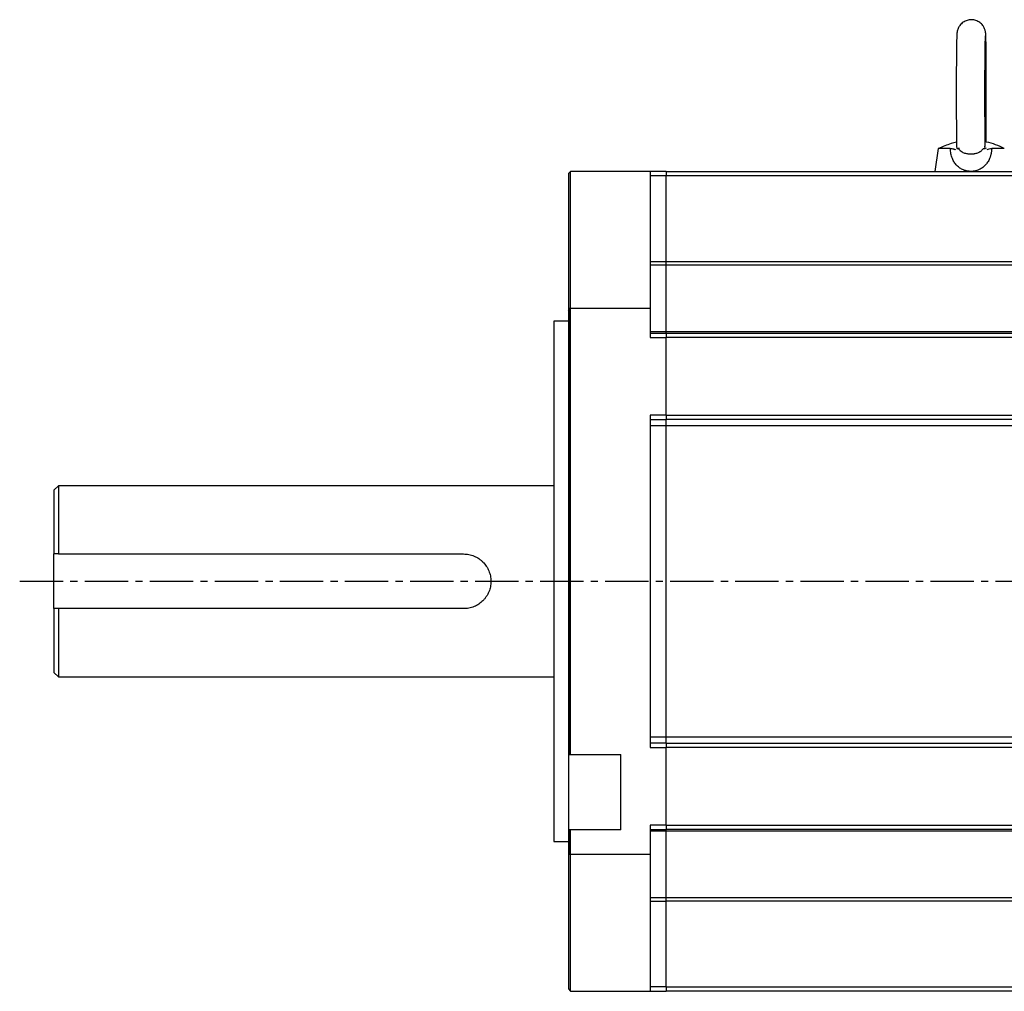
# Model space of a CAD drawing. Header units: millimetres. Extents: x 32137 to 34250, y 9840 to 11020.
# Tile 39 of 51: x 33416 to 33632, y 10264 to 10477. Entities that reach past the tile are written whole.
import ezdxf

# ---------------------------------------------------------------- set-up
doc = ezdxf.new("R2010")
doc.units = ezdxf.units.MM
doc.linetypes.add('CENTER2', pattern=[28.575, 19.05, -3.175, 3.175, -3.175])
doc.layers.add('Center', color=1, linetype='CENTER2')

msp = doc.modelspace()

# ---------------------------------------------------------------- linework, layer by layer
at = {"color": 7, "linetype": 'Continuous', "lineweight": 25}
for p, q in [((33627.9, 10448.89), (33627.86, 10449.5)), ((33617.63, 10448.94), (33616.88, 10443.93)), ((33620.25, 10448.93), (33617.63, 10448.93)), ((33621.76, 10449.13), (33621.71, 10448.89)), ((33632.13, 10448.93), (33629.37, 10448.93)), ((33536.88, 10443.93), (33536.38, 10443.43)), ((33536.38, 10443.43), (33536.38, 10413.93)), ((33554.38, 10443.93), (33536.88, 10443.93)), ((33536.88, 10413.93), (33536.88, 10443.93)), ((33554.38, 10443.93), (33554.38, 10413.93)), ((33557.88, 10443.93), (33554.38, 10443.93)), ((33557.88, 10442.93), (33554.38, 10442.93)), ((33557.88, 10443.93), (33557.88, 10442.93)), ((33557.88, 10443.93), (33725.88, 10443.93)), ((33557.88, 10424.14), (33557.88, 10442.93)), ((33725.88, 10442.93), (33557.88, 10442.93)), ((33554.38, 10424.14), (33557.88, 10424.14)), ((33557.88, 10423.35), (33554.38, 10423.35)), ((33557.88, 10423.35), (33557.88, 10424.14)), ((33557.88, 10424.14), (33725.88, 10424.14)), ((33557.88, 10408.8), (33557.88, 10423.35)), ((33725.88, 10423.35), (33557.88, 10423.35)), ((33536.38, 10413.93), (33536.88, 10413.93)), ((33536.38, 10413.93), (33536.38, 10315.89)), ((33536.38, 10413.42), (33536.88, 10413.92)), ((33536.78, 10353.93), (33536.78, 10413.93)), ((33536.88, 10413.93), (33554.38, 10413.93)), ((33536.88, 10315.89), (33536.88, 10413.93)), ((33554.38, 10413.93), (33554.38, 10407.43)), ((33536.38, 10411.08), (33533.18, 10411.08)), ((33533.18, 10411.08), (33533.18, 10296.78)), ((33536.78, 10408.46), (33536.88, 10408.46)), ((33554.38, 10408.8), (33557.88, 10408.8)), ((33554.38, 10408.43), (33557.88, 10408.43)), ((33557.88, 10408.43), (33557.88, 10408.8)), ((33557.88, 10408.8), (33725.88, 10408.8)), ((33557.88, 10408.43), (33725.88, 10408.43)), ((33557.88, 10408.43), (33557.88, 10407.43)), ((33554.38, 10407.43), (33557.88, 10407.43)), ((33725.88, 10407.43), (33557.88, 10407.43)), ((33557.88, 10390.43), (33557.88, 10407.43)), ((33536.88, 10403.96), (33536.78, 10404.02)), ((33554.38, 10390.43), (33554.38, 10317.43)), ((33557.88, 10390.43), (33554.38, 10390.43)), ((33554.38, 10389.43), (33557.88, 10389.43)), ((33557.88, 10390.43), (33725.88, 10390.43)), ((33557.88, 10390.43), (33557.88, 10389.43)), ((33725.88, 10389.43), (33557.88, 10389.43)), ((33557.88, 10388.04), (33557.88, 10389.43)), ((33557.88, 10388.04), (33554.38, 10388.04)), ((33557.88, 10319.81), (33557.88, 10388.04)), ((33725.88, 10388.04), (33557.88, 10388.04)), ((33536.78, 10386.22), (33536.88, 10386.24)), ((33424.38, 10374.93), (33423.38, 10373.93)), ((33423.38, 10373.93), (33423.38, 10359.93)), ((33533.18, 10374.93), (33424.38, 10374.93)), ((33424.38, 10374.93), (33424.38, 10359.93)), ((33423.38, 10347.93), (33423.38, 10359.93)), ((33424.38, 10359.93), (33513.38, 10359.93)), ((33536.78, 10315.74), (33536.78, 10353.93)), ((33423.38, 10347.93), (33423.38, 10333.93)), ((33513.38, 10347.93), (33424.38, 10347.93)), ((33424.38, 10347.93), (33424.38, 10332.93)), ((33423.38, 10333.93), (33424.38, 10332.93)), ((33424.38, 10332.93), (33533.18, 10332.93)), ((33554.38, 10319.81), (33557.88, 10319.81)), ((33557.88, 10318.43), (33557.88, 10319.81)), ((33557.88, 10319.81), (33725.88, 10319.81)), ((33557.88, 10318.43), (33554.38, 10318.43)), ((33554.38, 10317.43), (33557.88, 10317.43)), ((33557.88, 10318.43), (33725.88, 10318.43)), ((33557.88, 10318.43), (33557.88, 10317.43)), ((33725.88, 10317.43), (33557.88, 10317.43)), ((33557.88, 10300.43), (33557.88, 10317.43)), ((33536.38, 10315.89), (33536.88, 10315.89)), ((33536.38, 10315.89), (33536.38, 10299.39)), ((33536.88, 10315.89), (33547.88, 10315.89)), ((33547.88, 10299.39), (33547.88, 10315.89)), ((33554.38, 10300.43), (33554.38, 10293.93)), ((33557.88, 10300.43), (33554.38, 10300.43)), ((33557.88, 10300.43), (33725.88, 10300.43)), ((33557.88, 10300.43), (33557.88, 10299.43)), ((33536.88, 10299.39), (33536.38, 10299.39)), ((33536.38, 10299.39), (33536.38, 10293.93)), ((33536.78, 10294.03), (33536.78, 10299.39)), ((33547.88, 10299.39), (33536.88, 10299.39)), ((33536.88, 10293.93), (33536.88, 10299.39)), ((33554.38, 10299.43), (33557.88, 10299.43)), ((33557.88, 10299.05), (33554.38, 10299.05)), ((33725.88, 10299.43), (33557.88, 10299.43)), ((33557.88, 10299.05), (33557.88, 10299.43)), ((33557.88, 10284.5), (33557.88, 10299.05)), ((33725.88, 10299.05), (33557.88, 10299.05)), ((33533.18, 10296.78), (33536.38, 10296.78)), ((33536.38, 10293.93), (33536.38, 10264.43)), ((33536.88, 10293.93), (33536.38, 10293.93)), ((33536.88, 10293.93), (33536.78, 10294.03)), ((33554.38, 10293.93), (33536.88, 10293.93)), ((33536.88, 10263.93), (33536.88, 10293.93)), ((33554.38, 10293.93), (33554.38, 10263.93)), ((33554.38, 10284.5), (33557.88, 10284.5)), ((33554.38, 10283.71), (33557.88, 10283.71)), ((33557.88, 10283.71), (33557.88, 10284.5)), ((33557.88, 10284.5), (33725.88, 10284.5)), ((33557.88, 10264.93), (33557.88, 10283.71)), ((33725.88, 10283.71), (33557.88, 10283.71)), ((33536.38, 10264.43), (33536.88, 10263.93)), ((33536.88, 10263.93), (33554.38, 10263.93)), ((33557.88, 10264.93), (33554.38, 10264.93)), ((33554.38, 10263.93), (33557.88, 10263.93)), ((33557.88, 10264.93), (33557.88, 10263.93)), ((33557.88, 10264.93), (33725.88, 10264.93)), ((33725.88, 10263.93), (33557.88, 10263.93))]:
    msp.add_line(p, q, dxfattribs=at)
for points, knots in [([(33628.18, 10460.93), (33628.18, 10461.63), (33628.18, 10462.6), (33628.18, 10464), (33628.18, 10465.14), (33628.17, 10466.44), (33628.16, 10467.7), (33628.15, 10468.91), (33628.14, 10470.03), (33628.13, 10471.03), (33628.12, 10471.89), (33628.1, 10472.61), (33628.09, 10473.18), (33628.07, 10473.62), (33628.06, 10473.96), (33628.04, 10474.21), (33628.02, 10474.44), (33627.96, 10474.77), (33627.87, 10475.09), (33627.7, 10475.51), (33627.36, 10476.06), (33626.76, 10476.66), (33625.91, 10477.11), (33624.93, 10477.28), (33623.95, 10477.14), (33623.05, 10476.7), (33622.38, 10476.06), (33622.01, 10475.42), (33621.83, 10474.91), (33621.75, 10474.54), (33621.72, 10474.26), (33621.7, 10473.97), (33621.68, 10473.5), (33621.66, 10472.79), (33621.64, 10471.91), (33621.63, 10470.91), (33621.62, 10469.79), (33621.6, 10468.55), (33621.59, 10467.14), (33621.59, 10465.71), (33621.58, 10464.35), (33621.58, 10463.11), (33621.58, 10461.98), (33621.58, 10461.23), (33621.58, 10460.93)], [0, 0, 0, 0, 0.042755, 0.059496, 0.087033, 0.114974, 0.144276, 0.174045, 0.203872, 0.233394, 0.262298, 0.290286, 0.31705, 0.342273, 0.365677, 0.387359, 0.404436, 0.412589, 0.419345, 0.42764, 0.441195, 0.459291, 0.479001, 0.49893, 0.518886, 0.538859, 0.558883, 0.574739, 0.584501, 0.593318, 0.606185, 0.630453, 0.667348, 0.703532, 0.738168, 0.771209, 0.802655, 0.835149, 0.867336, 0.903713, 0.930985, 0.95396, 0.981536, 1, 1, 1, 1]), ([(33627.96, 10449.42), (33627.95, 10449.56), (33627.94, 10449.94), (33627.93, 10450.75), (33627.92, 10451.8), (33627.91, 10452.98), (33627.9, 10454.28), (33627.89, 10455.65), (33627.88, 10456.95), (33627.88, 10458.19), (33627.88, 10459.47), (33627.88, 10461.09), (33627.88, 10462.59), (33627.88, 10463.97), (33627.88, 10465.11), (33627.89, 10466.39), (33627.9, 10467.65), (33627.91, 10468.84), (33627.92, 10469.95), (33627.93, 10470.93), (33627.94, 10471.76), (33627.96, 10472.45), (33627.97, 10472.98), (33627.98, 10473.36), (33627.99, 10473.58), (33628, 10473.69), (33628, 10473.68), (33628, 10473.68)], [0, 0, 0, 0, 0.028483, 0.077324, 0.123565, 0.17177, 0.219978, 0.266384, 0.312565, 0.346569, 0.383137, 0.431323, 0.494693, 0.519616, 0.56059, 0.602164, 0.645745, 0.689978, 0.734233, 0.77793, 0.820553, 0.861567, 0.900367, 0.936201, 0.968091, 0.994804, 1, 1, 1, 1]), ([(33621.58, 10460.93), (33621.58, 10460.22), (33621.58, 10459.25), (33621.58, 10457.85), (33621.58, 10456.71), (33621.59, 10455.41), (33621.6, 10454.15), (33621.61, 10452.94), (33621.62, 10451.82), (33621.63, 10450.82), (33621.64, 10449.97), (33621.65, 10449.41), (33621.66, 10449.17), (33621.66, 10449.14)], [0, 0, 0, 0, 0.144685, 0.201336, 0.294525, 0.389078, 0.488238, 0.588975, 0.689912, 0.789815, 0.887629, 0.98234, 1, 1, 1, 1]), ([(33628.12, 10450.4), (33628.12, 10450.59), (33628.13, 10451.09), (33628.14, 10452.07), (33628.16, 10453.3), (33628.17, 10454.71), (33628.17, 10456.14), (33628.18, 10457.5), (33628.18, 10458.74), (33628.18, 10459.87), (33628.18, 10460.62), (33628.18, 10460.93)], [0, 0, 0, 0, 0.078046, 0.204763, 0.335702, 0.465407, 0.611995, 0.721892, 0.814472, 0.925597, 1, 1, 1, 1]), ([(33621.64, 10450.38), (33621.24, 10450.27), (33619.89, 10449.89), (33618.61, 10449.34), (33617.71, 10448.95)], [0, 0, 0, 0, 0.2989717, 1, 1, 1, 1]), ([(33632.13, 10448.93), (33630.87, 10449.52), (33629.51, 10450.16), (33628.04, 10450.41), (33627.94, 10450.43)], [0, 0, 0, 0, 0.927248, 1, 1, 1, 1]), ([(33624.79, 10443.93), (33624.72, 10443.93), (33624.6, 10443.93), (33624.41, 10443.94), (33624.22, 10443.96), (33624.04, 10443.99), (33623.85, 10444.02), (33623.67, 10444.07), (33623.49, 10444.12), (33623.32, 10444.18), (33622.93, 10444.33), (33622.36, 10444.63), (33621.68, 10445.2), (33621.12, 10445.92), (33620.76, 10446.64), (33620.53, 10447.28), (33620.4, 10447.81), (33620.31, 10448.35), (33620.27, 10448.73), (33620.25, 10448.93)], [0, 0, 0, 0, 0.02383, 0.047605, 0.071365, 0.095151, 0.119001, 0.142957, 0.167057, 0.19134, 0.215844, 0.32942, 0.446866, 0.574697, 0.706096, 0.778147, 0.850838, 0.924642, 1, 1, 1, 1]), ([(33621.7, 10448.93), (33621.71, 10448.93), (33621.72, 10448.93), (33621.77, 10448.93), (33621.82, 10448.93), (33621.89, 10448.93), (33621.97, 10448.93), (33622.03, 10448.93), (33622.07, 10448.93)], [0, 0, 0, 0, 0.173706, 0.344568, 0.512604, 0.677835, 0.840287, 1, 1, 1, 1]), ([(33622.27, 10448.93), (33622.24, 10448.93), (33622.19, 10448.93), (33622.12, 10448.93), (33622.05, 10448.93), (33622, 10448.93), (33621.95, 10448.93), (33621.91, 10448.93), (33621.88, 10448.93), (33621.86, 10448.93), (33621.85, 10448.93)], [0, 0, 0, 0, 0.119531, 0.240597, 0.363215, 0.4874, 0.613163, 0.740512, 0.869455, 1, 1, 1, 1]), ([(33622.07, 10448.93), (33622.09, 10448.89), (33622.14, 10448.82), (33622.23, 10448.71), (33622.33, 10448.6), (33622.44, 10448.49), (33622.57, 10448.39), (33622.71, 10448.29), (33622.92, 10448.16), (33623.22, 10448.02), (33623.59, 10447.9), (33623.93, 10447.82), (33624.23, 10447.78), (33624.5, 10447.76), (33624.68, 10447.75), (33624.77, 10447.75)], [0, 0, 0, 0, 0.043406, 0.090172, 0.140365, 0.194043, 0.251255, 0.309359, 0.375897, 0.500973, 0.640965, 0.750227, 0.835614, 0.91886, 1, 1, 1, 1]), ([(33624.77, 10447.75), (33624.82, 10447.75), (33624.93, 10447.75), (33625.09, 10447.76), (33625.25, 10447.78), (33625.41, 10447.79), (33625.64, 10447.83), (33625.95, 10447.9), (33626.3, 10448.01), (33626.58, 10448.14), (33626.76, 10448.24), (33626.89, 10448.32), (33627.03, 10448.42), (33627.19, 10448.56), (33627.36, 10448.74), (33627.45, 10448.86), (33627.49, 10448.93)], [0, 0, 0, 0, 0.048521, 0.0978, 0.147848, 0.198671, 0.250277, 0.35958, 0.499934, 0.602426, 0.666508, 0.709847, 0.749725, 0.8427, 0.926037, 1, 1, 1, 1]), ([(33629.37, 10448.93), (33629.37, 10448.83), (33629.35, 10448.64), (33629.31, 10448.35), (33629.27, 10448.08), (33629.21, 10447.81), (33629.15, 10447.54), (33629.08, 10447.28), (33628.99, 10447.03), (33628.81, 10446.56), (33628.49, 10445.92), (33627.91, 10445.2), (33627.23, 10444.63), (33626.61, 10444.3), (33626.12, 10444.13), (33625.8, 10444.04), (33625.46, 10443.97), (33625.13, 10443.93), (33624.9, 10443.93), (33624.79, 10443.93)], [0, 0, 0, 0, 0.037892, 0.075335, 0.112379, 0.149079, 0.185488, 0.221667, 0.257675, 0.293573, 0.425064, 0.552865, 0.670197, 0.783654, 0.827703, 0.871132, 0.914168, 0.957046, 1, 1, 1, 1]), ([(33627.49, 10448.93), (33627.52, 10448.93), (33627.57, 10448.93), (33627.64, 10448.93), (33627.7, 10448.93), (33627.76, 10448.93), (33627.81, 10448.93), (33627.85, 10448.93), (33627.88, 10448.93), (33627.9, 10448.93), (33627.91, 10448.93)], [0, 0, 0, 0, 0.119531, 0.240597, 0.363215, 0.4874, 0.613163, 0.740512, 0.869455, 1, 1, 1, 1]), ([(33628.08, 10449.13), (33628.08, 10449.11), (33628.12, 10449.04), (33628.09, 10448.98), (33628.06, 10448.93)], [0, 0, 0, 0, 0.225032, 1, 1, 1, 1]), ([(33536.88, 10380.2), (33536.86, 10380.19), (33536.82, 10380.17), (33536.79, 10380.14), (33536.78, 10380.12)], [0, 0, 0, 0, 0.518981, 1, 1, 1, 1]), ([(33536.88, 10371.14), (33536.88, 10371.14), (33536.83, 10371.18), (33536.81, 10371.24), (33536.78, 10371.3)], [0, 0, 0, 0, 0.021084, 1, 1, 1, 1]), ([(33513.38, 10359.93), (33513.78, 10359.93), (33514.17, 10359.89), (33514.75, 10359.77), (33514.94, 10359.72), (33515.31, 10359.61), (33515.5, 10359.54), (33516.05, 10359.31), (33516.39, 10359.13), (33516.88, 10358.8), (33517.04, 10358.69), (33517.34, 10358.44), (33517.48, 10358.31), (33517.9, 10357.89), (33518.14, 10357.59), (33518.58, 10356.94), (33518.77, 10356.59), (33518.99, 10356.05), (33519.06, 10355.87), (33519.17, 10355.49), (33519.22, 10355.3), (33519.34, 10354.72), (33519.38, 10354.32), (33519.38, 10353.53), (33519.34, 10353.14), (33519.23, 10352.56), (33519.18, 10352.37), (33519.06, 10351.99), (33519, 10351.8), (33518.77, 10351.26), (33518.58, 10350.91), (33518.26, 10350.43), (33518.14, 10350.27), (33517.89, 10349.97), (33517.76, 10349.82), (33517.35, 10349.41), (33517.05, 10349.16), (33516.39, 10348.72), (33516.05, 10348.54), (33515.51, 10348.31), (33515.32, 10348.25), (33514.95, 10348.13), (33514.75, 10348.08), (33514.17, 10347.96), (33513.78, 10347.93), (33513.38, 10347.93)], [0, 0, 0, 0, 0.0625, 0.0625, 0.09375, 0.09375, 0.125, 0.125, 0.1875, 0.1875, 0.21875, 0.21875, 0.25, 0.25, 0.3125, 0.3125, 0.375, 0.375, 0.40625, 0.40625, 0.4375, 0.4375, 0.5, 0.5, 0.5625, 0.5625, 0.59375, 0.59375, 0.625, 0.625, 0.6875, 0.6875, 0.71875, 0.71875, 0.75, 0.75, 0.8125, 0.8125, 0.875, 0.875, 0.90625, 0.90625, 0.9375, 0.9375, 1, 1, 1, 1])]:
    msp.add_open_spline(points, degree=3, knots=knots, dxfattribs=at)
for points in [[(33620.25, 10448.93), (33620.66, 10448.93), (33620.98, 10448.86), (33621.27, 10448.76)], [(33620.39, 10448.93), (33620.8, 10448.93), (33621.13, 10448.86), (33621.43, 10448.76)], [(33628.33, 10448.76), (33628.63, 10448.86), (33628.96, 10448.93), (33629.37, 10448.93)], [(33424.38, 10359.93), (33424.05, 10359.93), (33423.71, 10359.93), (33423.38, 10359.93)], [(33424.38, 10347.93), (33424.05, 10347.93), (33423.71, 10347.93), (33423.38, 10347.93)]]:
    msp.add_open_spline(points, degree=3, dxfattribs=at)
at = {"layer": 'Center', "ltscale": 0.5}
msp.add_line((33415.88, 10353.93), (33833.68, 10353.93), dxfattribs=at)

doc.saveas('drawing.dxf')
